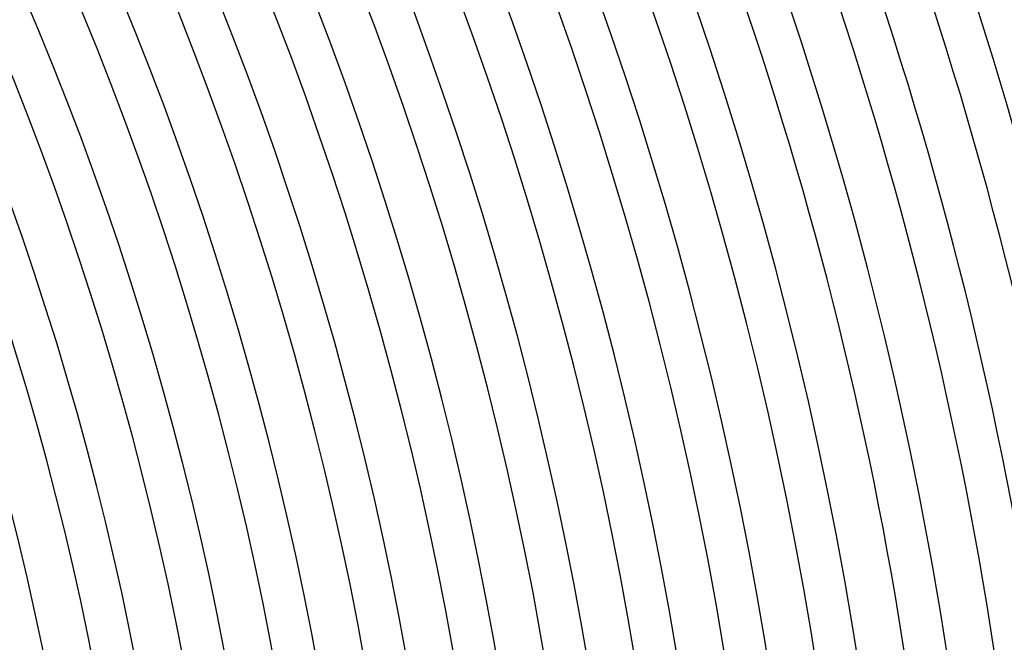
# Model space of a CAD drawing. Header units: millimetres. Extents: x -485 to 485, y -485 to 485.
# Tile 92 of 110: x 278 to 372, y 58 to 117. Entities that reach past the tile are written whole.
import ezdxf

# ---------------------------------------------------------------- set-up
doc = ezdxf.new("R2010")
doc.units = ezdxf.units.MM
doc.layers.add('THICK', color=7, linetype='Continuous')

msp = doc.modelspace()

# ---------------------------------------------------------------- linework, layer by layer
at = {"layer": 'THICK'}
for radius, start, end in [(440, 0.26041, 44.73958), (436, 0.24202, 44.75803), (430.5, 0.2662, 44.73379), (426.5, 0.16885, 44.83114), (422, 0.27152, 44.72847), (418, 0.18753, 44.81246), (413.5, 0.27714, 44.72285), (409.5, 0.20489, 44.7951), (405, 0.28293, 44.71706), (401, 0.22133, 44.77871), (396.5, 0.289, 44.71099), (392.5, 0.23692, 44.76307), (388, 0.29536, 44.70463), (384, 0.25199, 44.74806), (379.5, 0.30195, 44.69804), (375.5, 0.26648, 44.73351), (371, 0.30888, 44.69111), (367, 0.28052, 44.71947), (362.5, 0.3161, 44.68389), (358.5, 0.29427, 44.70572), (354, 0.32372, 44.67627), (350, 0.30762, 44.69237), (345.5, 0.33169, 44.66831), (341.5, 0.32074, 44.67925), (337, 0.34005, 44.65994), (333, 0.33363, 44.66641), (328.5, 0.34882, 44.65117), (324.5, 0.34624, 44.65375), (320, 0.3581, 44.64189), (316, 0.35861, 44.64138), (311.5, 0.3679, 44.63215), (307.5, 0.37082, 44.62923), (303, 0.37821, 44.62178), (299, 0.38274, 44.61725), (294.5, 0.3891, 44.61089), (290.5, 0.39448, 44.60551), (286, 0.40067, 44.59932), (282, 0.40634, 44.59365)]:
    msp.add_arc((0, 0), radius, start, end, dxfattribs=at)

doc.saveas('drawing.dxf')
